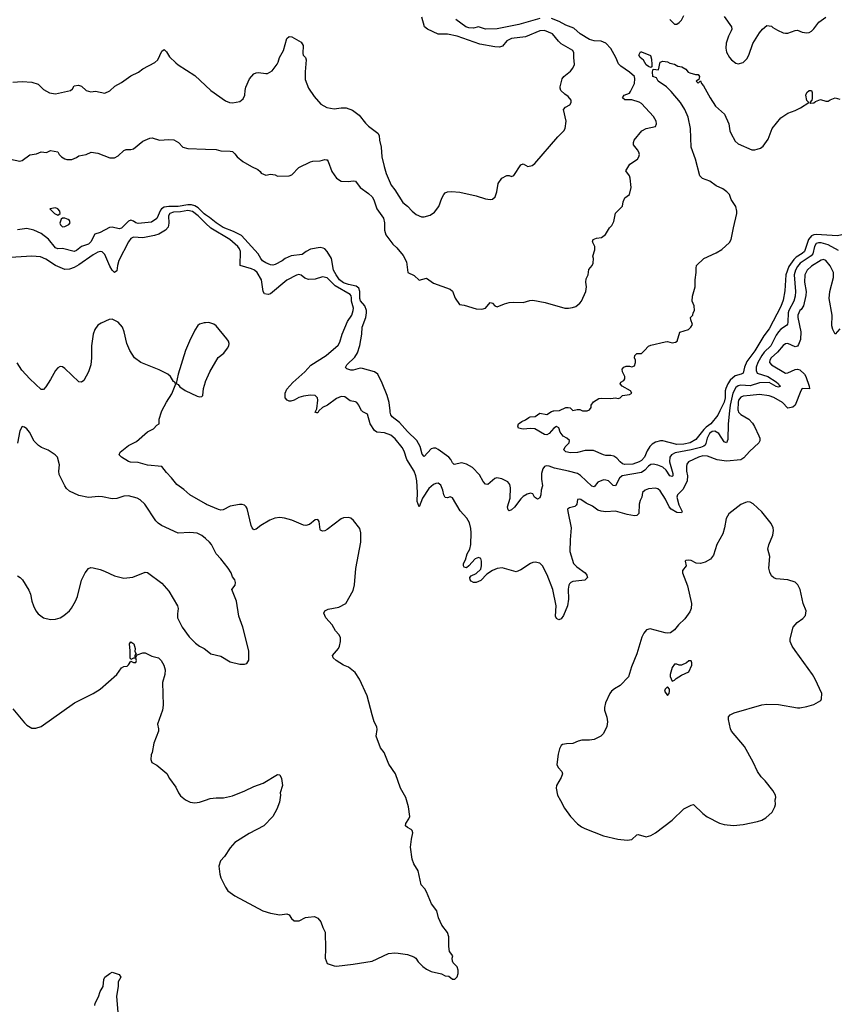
# Model space of a CAD drawing. Header units: inches. Extents: x 2001573 to 2220545, y 644482 to 846830.
# Tile 116 of 256: x 2088428 to 2095356, y 654980 to 663310. Entities that reach past the tile are written whole.
import ezdxf

# ---------------------------------------------------------------- set-up
doc = ezdxf.new("R2010")
doc.units = ezdxf.units.IN
doc.header["$MEASUREMENT"] = 0
for name, color, linetype in [('C0685', 7, 'Continuous'), ('C0686', 7, 'Continuous'), ('C0695', 7, 'Continuous'), ('C0696', 7, 'Continuous')]:
    doc.layers.add(name, color=color, linetype=linetype)

msp = doc.modelspace()

# ---------------------------------------------------------------- linework, layer by layer
at = {"layer": 'C0685', "color": 5}
for points, elevation in [([(2090000, 659214.4), (2089869.1, 659289.1), (2089816.3, 659336.3), (2089757.6, 659377.6), (2089714.3, 659434.3), (2089670, 659478.4), (2089630, 659529.2), (2089510, 659542.2), (2089430, 659564.7), (2089366.5, 659566.5), (2089350, 659572), (2089289, 659610), (2089269, 659630), (2089277.2, 659650), (2089350, 659706.7), (2089418, 659742), (2089510, 659824.2), (2089559.5, 659850), (2089590, 659879.1), (2089609, 659890), (2089609.6, 659930), (2089628.2, 659991.8), (2089632.4, 660000)], 320), ([(2090000, 658919.7), (2089970, 658946), (2089930, 658964.7), (2089868.7, 658971.3), (2089770, 658967), (2089629.3, 659030), (2089599.3, 659050), (2089580.9, 659070), (2089487, 659210), (2089447, 659247), (2089421.7, 659261.7), (2089350, 659281.6), (2089310, 659279.7), (2089250, 659259.6), (2089210, 659256.2), (2089130, 659273.3), (2089096.1, 659276.1), (2089010, 659267.3), (2088930, 659283.6), (2088850, 659322), (2088824.9, 659344.9), (2088810, 659366), (2088763.3, 659463.3), (2088760.4, 659490), (2088764.2, 659544.2), (2088749.4, 659609.4), (2088729.5, 659629.5), (2088670, 659669.3), (2088612.1, 659692.1), (2088587.6, 659707.6), (2088550, 659744), (2088510, 659819), (2088490, 659848.7), (2088470, 659864), (2088450, 659868.7), (2088428.1, 659831.9), (2088410, 659726)], 340), ([(2088410, 658604), (2088432, 658592), (2088450.7, 658570), (2088505.1, 658485.1), (2088519.3, 658450), (2088530.6, 658390), (2088544.9, 658350), (2088564.9, 658310), (2088584.7, 658284.7), (2088630, 658251), (2088690, 658236), (2088730, 658238.8), (2088770, 658250.8), (2088802, 658270), (2088849, 658310), (2088867.2, 658332.8), (2088900.9, 658390), (2088917, 658430), (2088951.5, 658568.5), (2088982.7, 658630), (2089011.6, 658668.4), (2089030, 658674.4), (2089050, 658674), (2089110, 658657.6), (2089145.7, 658645.7), (2089230, 658604.9), (2089310, 658584.9), (2089385.8, 658594.2), (2089490, 658636.4), (2089510, 658634.4), (2089630, 658543), (2089690, 658474), (2089763.8, 658350), (2089768.2, 658330), (2089762.5, 658282.5), (2089764.9, 658250), (2089802.8, 658170), (2089862.8, 658090), (2089916.8, 658036.8), (2089950.7, 658010.7), (2089990, 657991), (2090000, 657982.7)], 340), ([(2088370, 657479.1), (2088470, 657361), (2088490, 657341), (2088530, 657316), (2088564.7, 657315.3), (2088610, 657331), (2088893.2, 657530), (2089051.2, 657608.8), (2089110, 657647.3), (2089250, 657770.7), (2089290, 657826.8), (2089310, 657837.3), (2089338, 657842), (2089350, 657852), (2089370, 657882), (2089390, 657872), (2089410, 657872), (2089417.2, 657890), (2089410, 657908), (2089390, 657908), (2089370, 657898), (2089362, 657910), (2089364.5, 657970), (2089357, 658030), (2089370, 658047.3), (2089395.3, 658030), (2089404.9, 657990), (2089404, 657964), (2089414, 657946), (2089410, 657946), (2089402, 657930), (2089402, 657922), (2089410, 657914), (2089422, 657938), (2089470, 657954.9), (2089490, 657952.7), (2089545.8, 657925.8), (2089602, 657910), (2089624.4, 657890), (2089637.6, 657870), (2089648.4, 657850), (2089659.5, 657810), (2089657.6, 657770), (2089637.6, 657702.4), (2089641.3, 657510), (2089636.4, 657470), (2089594, 657350), (2089604, 657310), (2089602, 657290), (2089562.8, 657190), (2089550.7, 657109.3), (2089541, 657090), (2089538, 657050), (2089546.8, 657026.8), (2089590, 657004.7), (2089673.7, 656933.7), (2089696, 656890), (2089750, 656818), (2089771, 656770), (2089790, 656744.7), (2089831.3, 656710), (2089870, 656690.8), (2089910, 656684), (2089949.4, 656690.6), (2090000, 656707.8)], 320), ([(2089063, 654970), (2089066.9, 654990), (2089095.8, 655044.2), (2089109.7, 655090), (2089134.5, 655130), (2089141.2, 655190), (2089149.2, 655210), (2089190, 655242), (2089210, 655252), (2089270, 655233.4), (2089284.7, 655210), (2089261, 655170), (2089260.5, 655130), (2089247, 655050), (2089259.6, 654910)], 280)]:
    msp.add_lwpolyline(points, dxfattribs=dict(at, elevation=elevation))
at = {"layer": 'C0686', "color": 5}
for points, elevation in [([(2088370, 662780.5), (2088450, 662786.8), (2088530, 662781), (2088583.8, 662763.8), (2088630, 662719.1), (2088681, 662690), (2088730, 662683.1), (2088858, 662710), (2088875.5, 662724.5), (2088890, 662750.8), (2088924.5, 662755.5), (2088950, 662746.8), (2088990, 662710.5), (2089010, 662703.8), (2089030, 662700.4), (2089070, 662704.9), (2089150, 662686.8), (2089190, 662707.3), (2089232.2, 662747.8), (2089290, 662779), (2089370, 662836.1), (2089433.2, 662866.8), (2089470, 662895.3), (2089571.9, 662948), (2089596.3, 662970), (2089630, 663042.8), (2089650, 663058.8), (2089670, 663038.8), (2089696.5, 662996.5), (2089750, 662944.9), (2089770, 662927.3), (2089910, 662836.3), (2090000, 662752.7)], 280), ([(2088349.2, 662130.8), (2088430, 662113.4), (2088450, 662119.1), (2088514.2, 662165.8), (2088570, 662176), (2088610, 662191.3), (2088654, 662186), (2088690, 662202), (2088750.9, 662190.9), (2088762, 662170), (2088782, 662150), (2088810, 662131.3), (2088827.1, 662127.1), (2088870, 662127.3), (2088910, 662144), (2088930, 662158), (2088990, 662170.5), (2089031.9, 662188.1), (2089090, 662179.5), (2089190, 662142), (2089230, 662142.3), (2089262.7, 662157.3), (2089310, 662202.4), (2089330, 662211.7), (2089370, 662211), (2089390, 662217.8), (2089470, 662282.6), (2089530, 662308), (2089550, 662310.6), (2089610.2, 662290.2), (2089690, 662295.7), (2089734.1, 662294.1), (2089771.8, 662271.8), (2089810, 662232), (2089850, 662220.9), (2090000, 662214.5)], 260), ([(2090000, 661589.4), (2089938.3, 661650), (2089890, 661687.6), (2089850, 661694.5), (2089790, 661684.4), (2089730, 661680.8), (2089699.2, 661670), (2089687.7, 661650), (2089691.1, 661588.9), (2089684.5, 661555.5), (2089661.5, 661530), (2089605.8, 661494.2), (2089570, 661483.1), (2089470, 661465.3), (2089390.2, 661469.8), (2089370, 661459.8), (2089348.2, 661430), (2089267.6, 661272.4), (2089255.2, 661230), (2089250, 661185.2), (2089230, 661171.4), (2089210, 661189.8), (2089190, 661225.4), (2089150, 661322), (2089125, 661345), (2089110, 661348.1), (2089090, 661343), (2089050, 661321.9), (2088930, 661235.5), (2088890, 661212.4), (2088850, 661199.7), (2088810, 661197.8), (2088730, 661230.3), (2088650, 661285), (2088604.7, 661304.7), (2088530, 661307.9), (2088350, 661297.1)], 280), ([(2090000, 661659.9), (2089990, 661666.6), (2089937.5, 661717.5), (2089910, 661735), (2089883.1, 661743.1), (2089850, 661743), (2089770, 661728.2), (2089691.7, 661728.3), (2089650, 661722.4), (2089629.3, 661710.7), (2089620.2, 661699.8), (2089590, 661627.6), (2089542.4, 661597.6), (2089430, 661585.3), (2089410, 661590.5), (2089390, 661605), (2089370, 661612.5), (2089350, 661604.9), (2089290, 661547.5), (2089270, 661539.9), (2089210, 661553.7), (2089187.8, 661552.2), (2089110.4, 661510), (2089064.6, 661495.4), (2089030.2, 661430), (2089010, 661411.2), (2088950.2, 661389.8), (2088910, 661356.9), (2088890, 661349.8), (2088790, 661374), (2088750, 661371.8), (2088730, 661380.7), (2088672.2, 661452.2), (2088610, 661500.9), (2088548, 661530), (2088490, 661544.5), (2088410, 661532.3)], 260), ([(2089632.4, 660000), (2089670, 660074.8), (2089716.6, 660143.4), (2089748.7, 660230), (2089742, 660242), (2089730, 660248.7), (2089703.7, 660290), (2089681.2, 660310), (2089608.5, 660348.6), (2089452.7, 660410), (2089400.7, 660450), (2089359.7, 660510), (2089334.7, 660570), (2089311.1, 660670), (2089297.4, 660710), (2089260.7, 660750), (2089210, 660776.9), (2089185.8, 660774.1), (2089116.5, 660743.5), (2089090, 660726.6), (2089063.8, 660690), (2089048.7, 660650), (2089035.6, 660550), (2089035.6, 660450), (2089030, 660388.7), (2089010.3, 660330), (2088970, 660258), (2088950, 660242.9), (2088930, 660247.3), (2088810, 660359.6), (2088790, 660371.8), (2088770, 660374.5), (2088750, 660366), (2088730, 660342.7), (2088690, 660266), (2088650, 660202.7), (2088630, 660182), (2088610, 660180.7), (2088512.8, 660272.8), (2088445.6, 660345.6), (2088405.8, 660405.8)], 320), ([(2090000, 660746.7), (2089990, 660746.6), (2089950, 660733.2), (2089937.1, 660722.9), (2089910, 660684), (2089864.4, 660590), (2089832.2, 660510), (2089768.2, 660310), (2089752.7, 660232.7), (2089770, 660224.7), (2089784.4, 660204.4), (2089830, 660173.4), (2089930, 660124.9), (2089950, 660118.8), (2089970, 660121), (2089977.2, 660130), (2089983.6, 660190), (2090000, 660246.1)], 320)]:
    msp.add_lwpolyline(points, dxfattribs=dict(at, elevation=elevation))
at = {"layer": 'C0686', "color": 5, "elevation": 260}
for points in [[(2088730, 661718), (2088682, 661710), (2088722, 661670), (2088750, 661657.1), (2088769.3, 661670), (2088766.6, 661690), (2088750, 661709.3)], [(2088810, 661629.6), (2088790, 661629.4), (2088779.1, 661620.9), (2088768.8, 661588.8), (2088774.6, 661574.6), (2088790, 661558.8), (2088810, 661560.7), (2088842.7, 661577.3), (2088855.3, 661590), (2088849.2, 661610), (2088838.3, 661618.3)]]:
    msp.add_lwpolyline(points, close=True, dxfattribs=at)
at = {"layer": 'C0695', "color": 5}
for points, elevation in [([(2090959.9, 660000), (2090950, 659984.7), (2090943.3, 659983.3), (2090931.1, 659988.9), (2090930, 659986), (2090929.7, 659989.7), (2090934, 660000)], 280), ([(2094509, 660000), (2094510.9, 659990.9), (2094530, 659969.2), (2094598.9, 659930), (2094630, 659896.9), (2094648.3, 659868.2), (2094684.4, 659790), (2094692.4, 659770), (2094693.4, 659746.6), (2094683.6, 659730), (2094603.3, 659656.6), (2094556.7, 659603.3), (2094530, 659585.7), (2094410, 659575.6), (2094330, 659586.3), (2094250, 659616), (2094210, 659619.5), (2094172.7, 659610), (2094088.2, 659570), (2094074, 659550), (2094070.2, 659529.8), (2094071.1, 659490), (2094079.8, 659450), (2094075.8, 659410), (2094043.1, 659336.9), (2093995.9, 659290), (2093990.2, 659270), (2094005.7, 659205.7), (2094035.2, 659150), (2094030, 659138.4), (2093990, 659141.6), (2093941.7, 659170), (2093925.6, 659190), (2093893.9, 659253.9), (2093850, 659323), (2093830, 659341.6), (2093810, 659346), (2093750, 659342), (2093720.7, 659330), (2093700.5, 659310), (2093692.2, 659270), (2093678.6, 659241.4), (2093670.3, 659210), (2093668.8, 659131.2), (2093650, 659115.1), (2093630, 659114), (2093570, 659124.4), (2093470, 659151.7), (2093390, 659145.3), (2093350, 659151.5), (2093321.9, 659161.9), (2093274.8, 659194.8), (2093221.1, 659221.1), (2093177.2, 659250), (2093166.4, 659253.6), (2093148.7, 659251.3), (2093144.4, 659210), (2093138.2, 659201.8), (2093127.6, 659192.4), (2093079.9, 659180.1), (2093065.3, 659170), (2093066, 659150), (2093095.8, 659010), (2093086, 658910), (2093083.2, 658810), (2093114.9, 658710), (2093142, 658682), (2093213.7, 658630), (2093228.5, 658610), (2093232.4, 658590), (2093211.2, 658568.8), (2093110, 658558.2), (2093091.7, 658548.3), (2093082.5, 658537.5), (2093075.2, 658524.8), (2093068.7, 658491.3), (2093072.1, 658407.9), (2093063.1, 658350), (2093030, 658269.3), (2093010, 658242.7), (2092990, 658233.2), (2092970, 658244), (2092963.6, 658263.6), (2092969.8, 658350), (2092940.2, 658490), (2092892.3, 658612.3), (2092852.4, 658690), (2092830, 658711.2), (2092790, 658720.5), (2092770, 658718.4), (2092750, 658709.6), (2092670, 658656), (2092630, 658639.3), (2092511.4, 658671.4), (2092470, 658667.6), (2092430, 658649.6), (2092382, 658618), (2092330, 658566.6), (2092290, 658549.3), (2092270, 658549.2), (2092250, 658559), (2092241.2, 658570), (2092237.2, 658590), (2092250, 658606), (2092290, 658624.7), (2092330, 658662), (2092337.2, 658690), (2092336.2, 658730), (2092330, 658752.7), (2092310, 658760.9), (2092282.8, 658750), (2092230.7, 658689.3), (2092210, 658674), (2092190, 658679), (2092184.5, 658690), (2092185.6, 658710), (2092200.7, 658739.3), (2092215.1, 658790), (2092238.7, 658830), (2092247.1, 658870), (2092249.8, 658970), (2092245.9, 659005.9), (2092233.8, 659053.8), (2092213.5, 659093.5), (2092155.2, 659155.2), (2092090, 659266), (2092070, 659273.3), (2092050, 659266), (2092030, 659267), (2092018, 659290), (2092008.8, 659330), (2091992.4, 659372.4), (2091970, 659387.8), (2091950, 659386.6), (2091930, 659378.5), (2091890, 659345.1), (2091837.6, 659262.4), (2091809.2, 659189.2), (2091793.2, 659233.2), (2091795.6, 659310), (2091789.1, 659409.1), (2091781.7, 659450), (2091765.8, 659490), (2091704, 659590), (2091680.7, 659660.7), (2091666.2, 659690), (2091605, 659765), (2091570, 659795), (2091515.3, 659815.3), (2091450, 659821.5), (2091430, 659833.5), (2091394.8, 659890), (2091372.4, 659972.4), (2091331.5, 659991.4), (2091322.9, 660000)], 280), ([(2094435.6, 660000), (2094424.9, 659890), (2094421.1, 659758.9), (2094410, 659731.1), (2094390, 659737.6), (2094345.7, 659810), (2094310, 659827.8), (2094290, 659826.1), (2094266.2, 659810), (2094247.3, 659770), (2094235.6, 659724.4), (2094229.1, 659710.9), (2094217.9, 659702.1), (2094189.3, 659690.7), (2094110, 659671.9), (2093974.4, 659645.6), (2093943.5, 659630), (2093931.7, 659608.3), (2093927.7, 659570), (2093955.3, 659470), (2093955.3, 659450), (2093950, 659444), (2093930, 659449.8), (2093898.3, 659498.3), (2093870, 659524.1), (2093830, 659541.3), (2093790, 659549.9), (2093770, 659545.9), (2093750, 659533.8), (2093719.9, 659500.1), (2093690, 659479.7), (2093526.5, 659450), (2093503.8, 659430), (2093470, 659367), (2093450, 659369.6), (2093410, 659407.4), (2093390, 659415.5), (2093370, 659416.5), (2093321.8, 659398.1), (2093290, 659358.4), (2093270, 659363.1), (2093174.8, 659454.8), (2093150, 659469.8), (2093071.5, 659491.5), (2092954.8, 659514.8), (2092910, 659532.2), (2092884.2, 659535.8), (2092870, 659531.3), (2092855.3, 659510), (2092843.2, 659470), (2092844.1, 659424.1), (2092853.3, 659366.7), (2092841.6, 659330), (2092838.4, 659290), (2092830, 659264), (2092810, 659253.2), (2092785.2, 659270), (2092770, 659299), (2092750, 659304), (2092723.5, 659296.5), (2092690, 659276), (2092670, 659257), (2092615, 659185), (2092590, 659163), (2092570, 659155.1), (2092563.1, 659163.1), (2092557.8, 659190), (2092578, 659262), (2092582.2, 659350), (2092576.9, 659376.9), (2092559.4, 659399.4), (2092510, 659425.3), (2092467.3, 659432.7), (2092450, 659429.7), (2092390, 659378.4), (2092370, 659379.5), (2092350, 659402.9), (2092320.7, 659460.7), (2092260.2, 659520.2), (2092210, 659549.9), (2092170, 659561), (2092106.1, 659546.1), (2092090, 659562), (2092077, 659590), (2092058.8, 659610), (2091970, 659675), (2091950, 659684.4), (2091930, 659685.8), (2091910, 659679.7), (2091850, 659614), (2091833.3, 659633.3), (2091818.4, 659698.4), (2091789.2, 659749.2), (2091710, 659825), (2091642.7, 659902.7), (2091581.5, 659950), (2091570, 659966.3), (2091563.4, 659990), (2091562.4, 660000)], 260), ([(2094354, 660000), (2094336.3, 659963.7), (2094277.2, 659890), (2094236.9, 659863.1), (2094217.2, 659842.8), (2094150, 659759.3), (2094102.6, 659730), (2094050, 659719), (2093990, 659715.4), (2093872, 659748), (2093852.2, 659747.8), (2093810, 659736), (2093779.8, 659720.2), (2093760.3, 659699.7), (2093738, 659662), (2093715.6, 659610), (2093690, 659580.3), (2093670, 659568.2), (2093616, 659550), (2093550, 659546.2), (2093530, 659553.3), (2093510, 659568.1), (2093481, 659601), (2093456.6, 659616.6), (2093430, 659623.7), (2093390, 659624), (2093370, 659628.7), (2093285.4, 659665.4), (2093214.6, 659665.4), (2093149.7, 659649.7), (2093090, 659646.9), (2093050, 659653.2), (2093033.2, 659670), (2093044.8, 659695.2), (2093079, 659730), (2093082, 659750), (2093058, 659770), (2093026.8, 659786.8), (2093001.5, 659821.5), (2092990, 659858), (2092970, 659868.7), (2092950, 659854), (2092910, 659809), (2092890, 659799), (2092870, 659801.2), (2092789.3, 659849.3), (2092750, 659852.7), (2092690, 659846), (2092650, 659855.3), (2092643.7, 659870), (2092650, 659891), (2092678, 659910), (2092710, 659924), (2092735.9, 659944.1), (2092749.6, 659950.4), (2092790, 659953.7), (2092830, 659981.3), (2092890, 659970.4), (2092930, 659995.3), (2092946.3, 660000)], 240), ([(2093222.4, 660000), (2093230, 659999.5), (2093230.9, 660000)], 240), ([(2090000, 656707.8), (2090038.9, 656721.1), (2090090, 656728), (2090151.8, 656728.2), (2090230, 656744.9), (2090333.8, 656786.2), (2090410, 656824), (2090490, 656851), (2090610, 656924.7), (2090630, 656922), (2090644.7, 656890), (2090651, 656830), (2090631.3, 656770), (2090636, 656750), (2090627.3, 656690), (2090605.5, 656630), (2090570.3, 656569.7), (2090494.8, 656490), (2090370, 656426), (2090250, 656349.2), (2090210, 656304), (2090162, 656230), (2090126.4, 656193.6), (2090113, 656150), (2090121.3, 656081.3), (2090130.5, 656050.5), (2090170, 655971.3), (2090190, 655941), (2090250, 655897.3), (2090484.7, 655770), (2090550, 655750.7), (2090630, 655736), (2090690, 655744.7), (2090710, 655738), (2090727.5, 655707.5), (2090750, 655686), (2090792.1, 655687.9), (2090846.3, 655713.7), (2090870, 655718.8), (2090922, 655722), (2090952, 655710), (2090978, 655678), (2090994.8, 655630), (2091014.8, 655590), (2091017.6, 655450), (2091012.7, 655370), (2091030, 655326), (2091090, 655304.7), (2091110, 655302), (2091250, 655318.8), (2091410, 655344.9), (2091550, 655410.5), (2091603.6, 655416.4), (2091630, 655414.4), (2091710, 655402), (2091763.4, 655383.4), (2091780.7, 655370), (2091800.7, 655340.7), (2091839.8, 655299.8), (2091870, 655278), (2091910, 655258), (2091996.9, 655236.9), (2092030, 655222), (2092059.6, 655219.6), (2092090, 655194), (2092110, 655194), (2092130, 655214), (2092138, 655242), (2092139, 655270), (2092130, 655298), (2092098, 655330), (2092090, 655346), (2092088, 655370), (2092095.3, 655390), (2092066, 655426), (2092059.3, 655470), (2092059.5, 655550), (2092050, 655588.7), (2092001.2, 655650), (2091972.7, 655712.7), (2091958, 655770), (2091912.7, 655830), (2091872.1, 655932.1), (2091856.6, 655956.6), (2091825.2, 655990), (2091801.2, 656110), (2091762.7, 656170), (2091750, 656208), (2091736.9, 656310), (2091742.7, 656377.3), (2091755.1, 656430), (2091749.3, 656450), (2091740.1, 656460.1), (2091710, 656475.1), (2091692.7, 656490), (2091696.2, 656510), (2091722, 656550), (2091729.4, 656570), (2091718, 656650), (2091695.1, 656730), (2091650, 656808.7), (2091609.6, 656929.6), (2091551.9, 657011.9), (2091512.3, 657110), (2091480.9, 657150), (2091445.1, 657250), (2091453.8, 657306.2), (2091450, 657328), (2091429.2, 657370), (2091410, 657428), (2091369.4, 657589.4), (2091305.2, 657730), (2091266.6, 657786.6), (2091211.8, 657831.8), (2091170, 657849.5), (2091105.2, 657890), (2091081.2, 657910), (2091076, 657930), (2091125.2, 657990), (2091136, 658010), (2091143.7, 658050), (2091142.5, 658082.5), (2091130, 658109), (2091100.8, 658140.8), (2091072.3, 658190), (2091018.4, 658250), (2091002, 658290), (2091011.7, 658308.3), (2091038.3, 658321.7), (2091130, 658338.7), (2091189.2, 658370), (2091250, 658481), (2091261.1, 658530), (2091273.6, 658666.4), (2091315.6, 658890), (2091314.5, 658970), (2091305.8, 659005.8), (2091253.8, 659073.8), (2091230, 659092.7), (2091210, 659099.3), (2091170, 659095.1), (2091150, 659086.6), (2091030, 658998), (2091010, 658987), (2090990, 658982.7), (2090975.3, 658990), (2090970, 658998), (2090963.7, 659063.7), (2090950, 659081.2), (2090930, 659079.3), (2090879.6, 659040.4), (2090850, 659031.3), (2090830, 659034.3), (2090730, 659076.8), (2090670, 659093.5), (2090630, 659097.2), (2090588, 659092), (2090543.8, 659076.2), (2090470, 659031.8), (2090430, 658999.5), (2090410, 658995.1), (2090395.1, 659010), (2090386, 659030), (2090353.4, 659173.4), (2090345.2, 659190), (2090330, 659202.7), (2090310, 659209.5), (2090289.5, 659209.5), (2090210, 659193), (2090150, 659162.4), (2090130, 659161.3), (2090110, 659166.9), (2090010, 659208.7), (2090000, 659214.4)], 320), ([(2090000, 657982.7), (2090045.2, 657945.2), (2090130, 657926), (2090210, 657878.8), (2090290, 657858), (2090330, 657858), (2090350, 657864.7), (2090368.4, 657891.6), (2090368.7, 657970), (2090317.2, 658170), (2090284.1, 658264.1), (2090262.7, 658390), (2090224, 658490), (2090252.5, 658527.5), (2090254, 658550), (2090249, 658570), (2090230, 658598), (2090219, 658630), (2090192.7, 658670), (2090130, 658749.4), (2090090, 658792.3), (2090051.5, 658870), (2090034, 658890), (2090000, 658919.7)], 340)]:
    msp.add_lwpolyline(points, dxfattribs=dict(at, elevation=elevation))
for points, elevation in [([(2094590, 659229.7), (2094570, 659225.7), (2094531.1, 659208.9), (2094428.9, 659130), (2094406.2, 659090), (2094393.8, 659010), (2094379.9, 658960.1), (2094328, 658870), (2094298.8, 658781.2), (2094273.8, 658746.2), (2094230, 658721.2), (2094190, 658708.2), (2094152.3, 658712.3), (2094110, 658734), (2094090, 658737.7), (2094065.5, 658734.5), (2094060.7, 658730), (2094068, 658690), (2094038, 658650), (2094036.4, 658630), (2094081, 658521), (2094113.1, 658370), (2094110.3, 658330), (2094100.4, 658299.6), (2094057.7, 658242.2), (2094004.4, 658190), (2093970, 658148.3), (2093936.8, 658123.2), (2093910, 658119.8), (2093890, 658123.2), (2093763.7, 658156.3), (2093731.9, 658148.1), (2093710, 658120.9), (2093692.8, 658087.2), (2093650, 657946), (2093605.4, 657834.6), (2093582, 657750), (2093510, 657676), (2093462, 657650), (2093438, 657630), (2093421.7, 657610), (2093386.5, 657530), (2093377.6, 657490), (2093378.2, 657470), (2093397.4, 657410), (2093403.3, 657370), (2093396.8, 657330), (2093370.2, 657270), (2093347.6, 657250), (2093290, 657221.5), (2093250, 657214.7), (2093186.4, 657213.6), (2093154.1, 657205.9), (2093110, 657187.2), (2093055.3, 657184.7), (2093022.8, 657177.2), (2093010.5, 657169.5), (2092997.1, 657142.9), (2092984.4, 657095.6), (2092975.3, 657010), (2092984.8, 656984.8), (2093017.1, 656950), (2093021.3, 656930), (2093010, 656898), (2092970.6, 656830), (2092967.3, 656810), (2092980.7, 656750), (2093003.8, 656703.8), (2093039.9, 656639.9), (2093090.7, 656570), (2093150, 656506.8), (2093182, 656482), (2093210, 656467.3), (2093370, 656404.9), (2093490, 656376.3), (2093570, 656367.7), (2093610, 656374), (2093650, 656414), (2093662.9, 656417.1), (2093730, 656397.1), (2093770, 656407.7), (2093809.6, 656430.4), (2093950, 656538), (2094050, 656634), (2094110, 656666), (2094130, 656671), (2094210, 656594.8), (2094247.1, 656567.1), (2094350, 656513), (2094390, 656501.6), (2094470, 656494), (2094550, 656502.8), (2094673.6, 656526.4), (2094710, 656538), (2094743.1, 656556.9), (2094795.5, 656604.5), (2094819, 656650), (2094824, 656670), (2094822, 656710), (2094828.7, 656730), (2094824, 656750), (2094801.2, 656790), (2094737.2, 656870), (2094703.9, 656903.9), (2094672.7, 656950), (2094635.1, 657030), (2094561.7, 657161.7), (2094452.7, 657290), (2094443.7, 657310), (2094426.6, 657390), (2094426.8, 657413.2), (2094442, 657430), (2094474.2, 657445.8), (2094710, 657514.9), (2094750, 657519.3), (2094850, 657517.1), (2095010, 657487.3), (2095030, 657487.3), (2095090, 657498.8), (2095150, 657518), (2095208.4, 657551.6), (2095214.6, 657565.4), (2095217.2, 657610), (2095161.2, 657730), (2095138, 657770), (2094990, 657972.3), (2094966, 658010), (2094949.3, 658050.7), (2094949.1, 658070.9), (2094975.3, 658170), (2095008.7, 658210), (2095056.5, 658243.5), (2095079, 658270), (2095084, 658310), (2095059.3, 658370), (2095034.5, 658490), (2095015.1, 658530), (2094990, 658551.8), (2094928, 658570), (2094830, 658580.5), (2094810, 658587.8), (2094790, 658605.6), (2094775.9, 658635.9), (2094768.6, 658668.7), (2094776.2, 658770), (2094759.3, 658830), (2094768.7, 658868.7), (2094802.9, 658950), (2094808.6, 658988.6), (2094805.7, 659010), (2094788.7, 659048.7), (2094710, 659145.1), (2094634.8, 659214.8), (2094610, 659226.9)], 320), ([(2094110, 657886), (2094090, 657886), (2094071.6, 657868.4), (2094030, 657848), (2094010, 657848), (2093990, 657858), (2093970, 657858), (2093951.3, 657830), (2093932, 657770), (2093932.7, 657752.7), (2093950, 657714), (2093970, 657722), (2093984, 657736), (2094030, 657764.7), (2094090, 657794), (2094118, 657850), (2094118, 657870)], 340), ([(2093910, 657666), (2093890, 657646), (2093886, 657630), (2093910, 657594), (2093926, 657610), (2093928, 657630), (2093927.3, 657647.3)], 340)]:
    msp.add_lwpolyline(points, close=True, dxfattribs=dict(at, elevation=elevation))
at = {"layer": 'C0696', "color": 5}
for points, elevation in [([(2090000, 662752.7), (2090046, 662710), (2090170, 662624.4), (2090204.7, 662610), (2090230, 662607), (2090290, 662618), (2090320.6, 662639.4), (2090334.2, 662670), (2090335.4, 662710), (2090341.7, 662738.3), (2090374, 662810), (2090408.4, 662851.6), (2090430, 662861.3), (2090450, 662863.1), (2090510, 662853.4), (2090525.1, 662854.9), (2090563.5, 662876.5), (2090606.2, 662933.8), (2090615.1, 662950), (2090625.6, 662990), (2090660.9, 663050), (2090688.5, 663151.5), (2090710, 663167.3), (2090730, 663164.9), (2090810, 663120.7), (2090828, 663090), (2090824.1, 663024.1), (2090828.5, 663008.5), (2090846, 662990), (2090853, 662970), (2090844.2, 662870), (2090844.7, 662804.7), (2090873.4, 662730), (2090919.6, 662659.6), (2090975.4, 662595.4), (2091026.7, 662566.7), (2091090, 662554.6), (2091150, 662563.6), (2091190, 662563.7), (2091244.2, 662544.2), (2091302.6, 662502.6), (2091353.8, 662433.8), (2091379.1, 662410), (2091458, 662350), (2091470.4, 662329.6), (2091474.4, 662290), (2091488.4, 662230), (2091492.4, 662150), (2091512.7, 662067.3), (2091530, 662007.3), (2091572.9, 661910), (2091603.6, 661870), (2091670, 661763.8), (2091710, 661733), (2091750.2, 661690.2), (2091783, 661663), (2091830, 661643), (2091850, 661642.4), (2091902.9, 661657.1), (2091938, 661682), (2091976.2, 661730), (2092001.2, 661798.8), (2092017.2, 661830), (2092030, 661846), (2092050, 661854.8), (2092083.2, 661856.8), (2092154, 661850), (2092290, 661820.5), (2092370, 661794.4), (2092410, 661788.2), (2092430, 661790.8), (2092452.3, 661810), (2092466.3, 661853.7), (2092476.2, 661923.8), (2092509.6, 661970.4), (2092550, 661990.7), (2092570, 661990.6), (2092590, 661982), (2092610, 661990.7), (2092670, 662080.5), (2092689, 662090), (2092730, 662066.4), (2092764.9, 662075.1), (2092788.2, 662091.9), (2092981.4, 662318.6), (2093034, 662370), (2093044, 662390), (2093054, 662450), (2093029.3, 662550), (2093048.7, 662570), (2093085.2, 662590), (2093094.5, 662610), (2093094, 662630), (2093070, 662660.9), (2093040.5, 662680.5), (2093008.7, 662710), (2093002, 662730), (2093003.1, 662743.1), (2093018, 662810), (2093032.7, 662830), (2093090, 662873.4), (2093110, 662898.8), (2093123.6, 662930), (2093117.2, 662990), (2093119.3, 663030), (2093109.2, 663050), (2093010, 663105.6), (2092986.9, 663126.9), (2092936.9, 663190), (2092870, 663219.1), (2092830, 663214.4), (2092710, 663165.1), (2092590, 663150.9), (2092550.5, 663130), (2092514.3, 663085.7), (2092490, 663078.5), (2092450, 663079.4), (2092323, 663103), (2092130.5, 663169.5), (2092050, 663188.1), (2091970, 663188.2), (2091879.7, 663230), (2091855.3, 663250), (2091830.8, 663330)], 280), ([(2090000, 662214.5), (2090090, 662210.6), (2090130, 662200.7), (2090210, 662198.8), (2090230, 662194), (2090250, 662176), (2090268.2, 662150), (2090315.8, 662110), (2090390, 662067), (2090442.9, 662042.9), (2090464.2, 662024.2), (2090471, 662010), (2090510, 661994), (2090550, 662002), (2090590, 661996.3), (2090610, 661986), (2090710, 661987.6), (2090730, 661997.3), (2090790, 662059), (2090890, 662107.3), (2090910, 662112.2), (2090970, 662114.6), (2091010, 662126), (2091024.1, 662124.1), (2091030, 662123), (2091039.5, 662110), (2091070, 662024.9), (2091110.3, 661970.3), (2091150, 661943.8), (2091210, 661941.6), (2091250, 661946.8), (2091270, 661942.8), (2091310.3, 661890), (2091380, 661840), (2091412.3, 661810), (2091426.5, 661786.5), (2091449.6, 661710), (2091506.6, 661630), (2091515.1, 661590), (2091516.2, 661530), (2091526.3, 661490), (2091584.8, 661410), (2091619.4, 661379.5), (2091674.8, 661314.8), (2091702, 661262), (2091713.4, 661170), (2091766.5, 661146.5), (2091810, 661106.8), (2091870, 661122), (2091930, 661082), (2092070, 661030.7), (2092092.2, 661012.2), (2092112.7, 660952.7), (2092150, 660901), (2092190, 660893.4), (2092290, 660863), (2092339.1, 660860.9), (2092370, 660870.5), (2092410, 660918), (2092430, 660912), (2092450.3, 660890.3), (2092470, 660879.3), (2092530, 660904.9), (2092570, 660916.4), (2092610, 660920.4), (2092690, 660916.3), (2092746, 660934), (2092770, 660937), (2092876.5, 660916.5), (2093042, 660870), (2093071.5, 660868.5), (2093105.8, 660874.2), (2093135.6, 660884.4), (2093170, 660910.8), (2093183.7, 660930), (2093220.9, 661010), (2093226, 661050), (2093218.7, 661090), (2093221.6, 661118.4), (2093239.3, 661150), (2093244.8, 661195.2), (2093273.2, 661230), (2093282.7, 661250), (2093285.2, 661290), (2093279, 661310), (2093295.9, 661364.1), (2093297, 661390), (2093277.2, 661430), (2093282, 661450), (2093310, 661462.8), (2093352.9, 661467.1), (2093386.6, 661493.4), (2093421.2, 661550), (2093439, 661570), (2093456.5, 661603.5), (2093470, 661672), (2093528.9, 661731.1), (2093535.3, 661770), (2093550, 661802), (2093590, 661832), (2093602, 661890), (2093596, 661970), (2093589.2, 661990), (2093559, 662030), (2093592.5, 662087.5), (2093657.2, 662130), (2093669, 662150), (2093672.7, 662170), (2093669.2, 662190), (2093657.2, 662210), (2093622.7, 662250), (2093622.7, 662270), (2093629.3, 662290), (2093694, 662370), (2093730, 662390.4), (2093810, 662407.3), (2093818, 662430), (2093814, 662450), (2093793, 662490), (2093690, 662600.7), (2093670, 662612.8), (2093610, 662631.6), (2093550, 662631.8), (2093530, 662649.4), (2093544.5, 662670), (2093590, 662688), (2093598.7, 662701.3), (2093630.9, 662770.9), (2093635.5, 662810), (2093630, 662829.3), (2093590, 662867.1), (2093516.1, 662916.1), (2093496, 662936), (2093473.8, 662990), (2093430, 663067.1), (2093390, 663111.9), (2093350, 663126.8), (2093290, 663132), (2093250, 663142), (2093172.5, 663190), (2093117.1, 663237.1), (2093050, 663264.8), (2092994.6, 663294.6), (2092930, 663321)], 260), ([(2092830, 663320.9), (2092652.2, 663270), (2092470, 663231.3), (2092370, 663229.1), (2092310, 663248.3), (2092270, 663238.8), (2092230, 663239.9), (2092203.5, 663250), (2092118.8, 663310)], 260), ([(2093930, 663310.8), (2093970, 663271.3), (2093990, 663271.3), (2094010, 663284.7), (2094030, 663306), (2094050, 663344.7)], 260), ([(2094390, 663337.3), (2094452.2, 663250), (2094454.4, 663230), (2094450, 663215.3), (2094427, 663170), (2094407.6, 663110), (2094403.1, 663070), (2094410, 663036), (2094434.4, 662990), (2094452.7, 662970), (2094490, 662943.1), (2094510, 662936.4), (2094551.3, 662948.7), (2094581.7, 662978.3), (2094599.5, 663010), (2094631.7, 663108.3), (2094690, 663198), (2094715.3, 663230), (2094750, 663261), (2094790, 663256), (2094803, 663243), (2094840.9, 663220.9), (2094890, 663198.8), (2094910, 663194.8), (2094930, 663194.8), (2094990, 663218.8), (2095010, 663221), (2095050, 663204.9), (2095090, 663199.1), (2095110, 663202), (2095130, 663213), (2095150, 663233), (2095191.1, 663288.9), (2095250, 663330.4)], 260), ([(2093230.9, 660000), (2093249.4, 660010), (2093265.2, 660030), (2093264, 660050), (2093283.3, 660076.7), (2093330, 660104), (2093350, 660107.3), (2093430, 660104), (2093470, 660110.8), (2093494, 660106), (2093508.9, 660111.2), (2093530, 660131), (2093590, 660138), (2093608, 660150), (2093598, 660170), (2093528, 660210), (2093508.7, 660230), (2093516.4, 660243.6), (2093542, 660258), (2093548.9, 660271.2), (2093549, 660290), (2093529, 660330), (2093526.3, 660353.7), (2093542, 660370), (2093561.5, 660378.5), (2093590, 660379.1), (2093610, 660373.4), (2093630, 660382.8), (2093640.7, 660410), (2093640.7, 660430), (2093632.7, 660450), (2093634, 660470), (2093650, 660486), (2093690, 660486.8), (2093717.2, 660510), (2093750, 660547.7), (2093770, 660556.4), (2093890, 660584.9), (2093910, 660587.3), (2093950, 660577.3), (2093978.9, 660581.1), (2093992.7, 660590), (2094014.6, 660665.4), (2094088, 660690), (2094108.7, 660710), (2094122, 660730), (2094108, 660770), (2094106, 660790), (2094126, 660810), (2094128, 660830), (2094138, 660850), (2094135.3, 660890), (2094119, 660930), (2094121.2, 660970), (2094144.5, 661050), (2094144.5, 661110), (2094154.5, 661170), (2094152.5, 661207.5), (2094157.2, 661230), (2094219, 661290), (2094323.7, 661336.3), (2094370, 661366), (2094434.8, 661425.2), (2094449.8, 661450.2), (2094468.1, 661550), (2094497.8, 661670), (2094498.3, 661690), (2094488.3, 661730), (2094449.9, 661789.9), (2094434.4, 661830), (2094413.1, 661853.1), (2094378.1, 661878.1), (2094323.4, 661903.5), (2094270, 661942.9), (2094206.4, 661966.3), (2094183.5, 661990), (2094148.9, 662128.9), (2094109.7, 662230), (2094104.2, 662390), (2094084.2, 662484.2), (2094058.7, 662550), (2094020.9, 662610), (2093942.9, 662702.9), (2093901, 662741), (2093832.8, 662790), (2093817.5, 662817.5), (2093786.6, 662830), (2093782.4, 662870), (2093788.9, 662891.2), (2093834, 662886), (2093848.9, 662951.2), (2093870, 662958.8), (2093910, 662953.4), (2093930, 662942.8), (2093970, 662933.4), (2093997.5, 662917.5), (2094031.3, 662910), (2094064.7, 662890), (2094086.8, 662866.8), (2094099.8, 662859.8), (2094147.1, 662847.1), (2094170, 662846.8), (2094182, 662830), (2094176.9, 662803.1), (2094152, 662790), (2094170, 662772), (2094190, 662792), (2094197.3, 662770), (2094215.5, 662750), (2094270.4, 662650), (2094317.2, 662577.2), (2094392.9, 662510), (2094430.3, 662430), (2094439.1, 662370), (2094446.5, 662350), (2094483.5, 662283.5), (2094510, 662259.5), (2094624.7, 662210), (2094650, 662208.2), (2094670, 662213.4), (2094696.6, 662223.4), (2094720.1, 662239.9), (2094761.7, 662298.3), (2094797.2, 662390), (2094870, 662480.3), (2094930, 662519.3), (2094990, 662540.5), (2095036.3, 662563.7), (2095106, 662610), (2095090, 662626), (2095081.2, 662670), (2095090, 662694.8), (2095110, 662710.4), (2095130, 662710.7), (2095134.8, 662694.8), (2095136, 662644), (2095132, 662628), (2095114, 662610), (2095123.6, 662603.6), (2095150, 662606), (2095162, 662618), (2095206.3, 662633.7), (2095250, 662621), (2095270, 662621), (2095287.2, 662632.8), (2095330, 662647.3), (2095370, 662638.8)], 240), ([(2091562.4, 660000), (2091555.2, 660070), (2091539, 660130), (2091496.1, 660236.1), (2091458.3, 660310), (2091429.8, 660329.8), (2091330, 660359.4), (2091310, 660361.4), (2091250, 660345.7), (2091230, 660344.8), (2091195.8, 660355.8), (2091186.9, 660366.9), (2091195.6, 660390), (2091264.5, 660455.5), (2091287.3, 660492.7), (2091306.8, 660553.2), (2091323, 660650), (2091328, 660710), (2091358.5, 660790), (2091364.4, 660830), (2091362.5, 660850), (2091348.6, 660890), (2091311.8, 660931.8), (2091307.4, 660950), (2091306.5, 661010), (2091298.5, 661038.5), (2091275.7, 661055.7), (2091210.7, 661070), (2091170, 661084.6), (2091134.7, 661110), (2091105.9, 661150), (2091085, 661190), (2091067, 661290), (2091029.3, 661350), (2091010.6, 661370.6), (2090997.3, 661377.3), (2090970, 661382.2), (2090890, 661367.3), (2090852.5, 661350), (2090817.4, 661322.6), (2090727, 661313), (2090674.4, 661290), (2090650, 661269.7), (2090590, 661238.4), (2090570, 661232), (2090550, 661235.1), (2090510, 661252.8), (2090484.4, 661270), (2090467.8, 661290), (2090446, 661330), (2090304.7, 661484.7), (2090238.8, 661518.8), (2090150, 661551.5), (2090089.9, 661590), (2090035.8, 661635.8), (2090000, 661659.9)], 260), ([(2090934, 660000), (2090941.6, 660018.4), (2090951.4, 660090), (2090947.2, 660110), (2090930, 660131), (2090890, 660134.4), (2090830, 660125.8), (2090790, 660113.3), (2090750, 660091.9), (2090723.2, 660083.2), (2090710, 660082.1), (2090693, 660090), (2090674.5, 660110), (2090676.2, 660150), (2090690, 660184.9), (2090739.8, 660240.2), (2090841.4, 660330), (2090893.2, 660386.8), (2091022.9, 660470), (2091123.5, 660556.5), (2091137.4, 660582.7), (2091156.8, 660650), (2091203.7, 660756.3), (2091238.8, 660810), (2091250.6, 660850), (2091253.5, 660870), (2091237.6, 660930), (2091237.1, 660957.1), (2091232.8, 660972.8), (2091224, 660984), (2091098.6, 661058.6), (2091030, 661124.7), (2090990, 661135.6), (2090930, 661114.5), (2090871, 661111), (2090842.7, 661122.7), (2090810, 661149.3), (2090790, 661155.1), (2090770, 661149.4), (2090690, 661106.6), (2090550, 660990.9), (2090530, 660984.1), (2090499.5, 660990), (2090489.8, 661009.8), (2090474.5, 661110), (2090438.7, 661170), (2090414.6, 661190), (2090390, 661202.6), (2090292.7, 661230), (2090295.7, 661350), (2090289, 661370), (2090273.3, 661390), (2090206.2, 661450), (2090045.1, 661545.1), (2090000, 661589.4)], 280), ([(2095386.4, 661490), (2095350, 661480.2), (2095170, 661492), (2095150, 661489.9), (2095130, 661480.7), (2095105.3, 661450), (2095069.6, 661350), (2095050, 661331.4), (2094999.7, 661300.3), (2094978.7, 661281.3), (2094938.9, 661221.2), (2094912.9, 661150), (2094905, 661015), (2094890, 660937), (2094870, 660883.1), (2094770, 660694), (2094725, 660635), (2094650, 660508.8), (2094582.7, 660417.3), (2094563.2, 660370), (2094550, 660318.4), (2094534.8, 660310), (2094482.2, 660297.8), (2094440.2, 660259.8), (2094421, 660230), (2094404.5, 660190), (2094400.1, 660170), (2094399.6, 660110), (2094390, 660073.7), (2094354, 660000)], 240), ([(2095357, 661357), (2095270, 661404.7), (2095210, 661420.9), (2095190, 661422.1), (2095170, 661415.7), (2095154.2, 661390), (2095139.6, 661330), (2095127.1, 661312.9), (2095033.8, 661250), (2095010, 661220.8), (2094993.2, 661190), (2094983.8, 661150), (2094993.1, 661010), (2094991.2, 660970), (2094980.5, 660930), (2094936.3, 660850), (2094931.1, 660830), (2094930.1, 660750), (2094925.8, 660734.2), (2094917.1, 660722.9), (2094870, 660690.4), (2094849.7, 660670), (2094830, 660641), (2094786, 660550), (2094730, 660496.9), (2094708.1, 660470), (2094675, 660410), (2094660.9, 660370), (2094660.7, 660340.7), (2094670, 660320.8), (2094760.7, 660290), (2094830, 660245.6), (2094850.1, 660230), (2094856.7, 660216.7), (2094865.7, 660210), (2094850, 660201.5), (2094830, 660206.6), (2094770, 660239.8), (2094690, 660238.1), (2094610, 660213.1), (2094530, 660216.7), (2094510, 660211.8), (2094490, 660197.7), (2094464.8, 660150), (2094440.4, 660050), (2094435.6, 660000)], 260), ([(2095370, 660695.8), (2095330, 660648.7), (2095310, 660689.2), (2095301.1, 660721.1), (2095302.9, 660810), (2095280.3, 660950), (2095285.5, 661010), (2095316.4, 661130), (2095316, 661170), (2095287.8, 661227.8), (2095250, 661273.8), (2095230, 661280.7), (2095210, 661274.9), (2095130, 661224.9), (2095091.5, 661190), (2095073.6, 661150), (2095068.9, 661090), (2095083, 661010), (2095082.3, 660977.7), (2095061.1, 660890), (2095041.4, 660858.6), (2095030, 660849.6), (2095012.4, 660810), (2095013.4, 660790), (2095040.5, 660670), (2095034.9, 660605.1), (2095019.3, 660560.7), (2095010, 660547.6), (2094990, 660541.3), (2094930, 660569.7), (2094910, 660568.5), (2094890, 660553.5), (2094842.5, 660497.5), (2094788.7, 660450), (2094777.8, 660430), (2094774.3, 660410), (2094792, 660390), (2094910, 660319.1), (2094930, 660322), (2094990, 660351.8), (2095010, 660354.5), (2095030, 660348.5), (2095070, 660311), (2095081.3, 660290), (2095110.2, 660210), (2095111.8, 660188.1), (2095050, 660189.7), (2095037.7, 660170), (2094990.7, 660049.3), (2094970, 660031.8), (2094930, 660024), (2094884.2, 660070), (2094810, 660113.6), (2094770, 660128.8), (2094690, 660140.2), (2094610, 660129.2), (2094550, 660126.3), (2094530, 660116.2), (2094511.8, 660090), (2094507.8, 660070), (2094506.9, 660010), (2094509, 660000)], 280), ([(2090000, 660246.1), (2090001.1, 660250), (2090038.3, 660330), (2090108.7, 660451.3), (2090155.1, 660490), (2090187, 660530), (2090198, 660550), (2090200.9, 660570), (2090194.5, 660590), (2090180.9, 660610), (2090090, 660720.9), (2090070, 660735.1), (2090030, 660747), (2090000, 660746.7)], 320), ([(2091322.9, 660000), (2091321.4, 660001.4), (2091297.4, 660050), (2091282, 660070), (2091270, 660076.9), (2091225.3, 660085.3), (2091178.7, 660118.7), (2091150, 660121.7), (2091110, 660105.8), (2091031.8, 660048.2), (2090992.1, 660027.9), (2090959.9, 660000)], 280), ([(2092946.3, 660000), (2092950, 660001.1), (2092996.6, 660003.4), (2093050, 660027.7), (2093070, 660030.4), (2093087.1, 660027.1), (2093110, 660002.8), (2093147.3, 660012.7), (2093170, 660013), (2093190, 660002), (2093222.4, 660000)], 240)]:
    msp.add_lwpolyline(points, dxfattribs=dict(at, elevation=elevation))
at = {"layer": 'C0696', "color": 5, "elevation": 240}
msp.add_lwpolyline([(2093770, 662906.6), (2093750, 662913.3), (2093730, 662927.8), (2093708.5, 662968.6), (2093679, 662990), (2093669.2, 663010.8), (2093681.2, 663038.8), (2093690, 663038.8), (2093766, 663006), (2093775.3, 662975.3), (2093779.1, 662930), (2093778, 662910)], close=True, dxfattribs=at)

doc.saveas('drawing.dxf')
